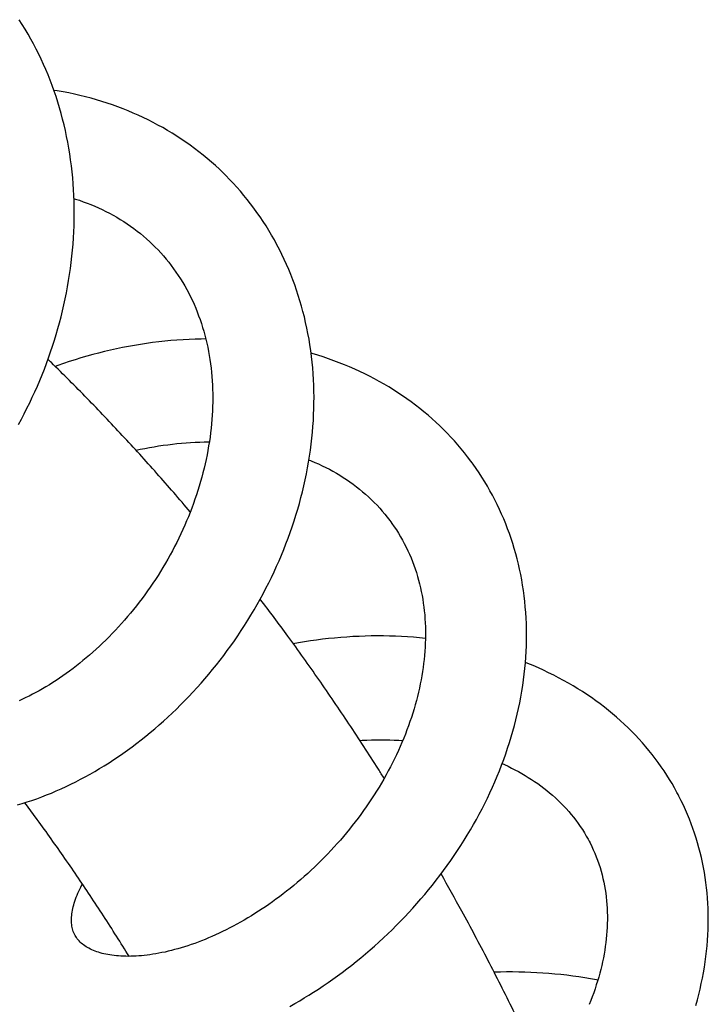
# Model space of a CAD drawing. Header units: millimetres. Extents: x 198 to 322, y 60 to 268.
# Tile 46 of 110: x 230.55 to 234.31, y 140.1 to 145.49. Entities that reach past the tile are written whole.
import ezdxf

# ---------------------------------------------------------------- set-up
doc = ezdxf.new("R2010")
doc.units = ezdxf.units.MM
doc.header["$LTSCALE"] = 30.734
doc.layers.get('0').update_dxf_attribs({"linetype": 'CONTINUOUS'})

msp = doc.modelspace()

# ---------------------------------------------------------------- linework, layer by layer
at = {"color": 7, "linetype": 'Continuous'}
for points in [[(230.5396, 143.2715), (230.5555, 143.3007), (230.571, 143.3302), (230.5861, 143.36), (230.6009, 143.39), (230.6153, 143.4202), (230.6293, 143.4506), (230.6429, 143.4813), (230.6561, 143.5121), (230.6689, 143.5431), (230.6812, 143.5743), (230.6931, 143.6056), (230.7046, 143.6371), (230.7157, 143.6687), (230.7264, 143.7005), (230.7366, 143.7324), (230.7463, 143.7644), (230.7556, 143.7965), (230.7645, 143.8288), (230.7729, 143.8612), (230.7809, 143.8938), (230.7885, 143.9266), (230.7956, 143.9595), (230.8023, 143.9926), (230.8084, 144.0258), (230.8142, 144.059), (230.8194, 144.0923), (230.8242, 144.1257), (230.8285, 144.1591), (230.8323, 144.1925), (230.8356, 144.226), (230.8384, 144.2594), (230.8407, 144.2928), (230.8425, 144.3262), (230.8438, 144.3594), (230.8446, 144.3926), (230.8449, 144.4257), (230.8447, 144.4587), (230.844, 144.4916), (230.8428, 144.5244), (230.8411, 144.5572), (230.8389, 144.5899), (230.8362, 144.6226), (230.833, 144.6553), (230.8292, 144.6879), (230.825, 144.7204), (230.8202, 144.7528), (230.815, 144.785), (230.8092, 144.8171), (230.8029, 144.8491), (230.7961, 144.8808), (230.7889, 144.9124), (230.7811, 144.9438), (230.7728, 144.9749), (230.7641, 145.0058), (230.7548, 145.0364), (230.7451, 145.0668), (230.7349, 145.0969), (230.7243, 145.1267), (230.7131, 145.1563), (230.7015, 145.1855), (230.6894, 145.2145), (230.6769, 145.2431), (230.6639, 145.2715), (230.6504, 145.2996), (230.6365, 145.3274), (230.6221, 145.3549), (230.6073, 145.3821), (230.592, 145.409), (230.5762, 145.4356), (230.5601, 145.4619), (230.5434, 145.4879)], [(231.6681, 144.6407), (231.6601, 144.6485), (231.639, 144.6688), (231.6174, 144.6887), (231.5955, 144.7082), (231.5731, 144.7273), (231.5503, 144.7461), (231.5271, 144.7645), (231.5036, 144.7825), (231.4797, 144.8001), (231.4554, 144.8172), (231.4308, 144.834), (231.4059, 144.8503), (231.3806, 144.8662), (231.355, 144.8817), (231.329, 144.8967), (231.3028, 144.9112), (231.2764, 144.9253), (231.2496, 144.9389), (231.2226, 144.952), (231.1953, 144.9647), (231.1678, 144.9769), (231.1399, 144.9886), (231.1118, 144.9999), (231.0833, 145.0107), (231.0546, 145.0211), (231.0255, 145.031), (230.9962, 145.0404), (230.9666, 145.0493), (230.9367, 145.0578), (230.9065, 145.0657), (230.8761, 145.0732), (230.8454, 145.0802), (230.8145, 145.0867), (230.7834, 145.0926), (230.7521, 145.0981), (230.7334, 145.101)], [(231.7543, 144.5483), (231.735, 144.5703), (231.7153, 144.5919), (231.6953, 144.6132), (231.6748, 144.634), (231.6681, 144.6407)], [(230.534, 141.1881), (230.5604, 141.1959), (230.5868, 141.2042), (230.6134, 141.2131), (230.64, 141.2224), (230.6666, 141.2322), (230.6933, 141.2426), (230.7199, 141.2534), (230.7466, 141.2647), (230.7732, 141.2765), (230.7998, 141.2888), (230.8263, 141.3015), (230.8528, 141.3147), (230.8791, 141.3284), (230.9054, 141.3425), (230.9316, 141.357), (230.9577, 141.3719), (230.9836, 141.3873), (231.0094, 141.4031), (231.0351, 141.4193), (231.0607, 141.436), (231.0861, 141.4531), (231.1114, 141.4706), (231.1366, 141.4885), (231.1617, 141.5069), (231.1866, 141.5257), (231.2115, 141.5449), (231.2361, 141.5646), (231.2606, 141.5847), (231.285, 141.6052), (231.3092, 141.6261), (231.3332, 141.6473), (231.357, 141.669), (231.3806, 141.691), (231.4039, 141.7134), (231.427, 141.7361), (231.4498, 141.7592), (231.4724, 141.7826), (231.4947, 141.8063), (231.5167, 141.8303), (231.5385, 141.8546), (231.5599, 141.8792), (231.5811, 141.9042), (231.6019, 141.9294), (231.6225, 141.9549), (231.6427, 141.9808), (231.6627, 142.0069), (231.6824, 142.0334), (231.7018, 142.0602), (231.721, 142.0874), (231.7398, 142.1149), (231.7583, 142.1426), (231.7765, 142.1707), (231.7944, 142.1991), (231.8119, 142.2277), (231.829, 142.2565), (231.8458, 142.2856), (231.8622, 142.3149), (231.8782, 142.3445), (231.8939, 142.3742), (231.9091, 142.4041), (231.9239, 142.4342), (231.9383, 142.4645), (231.9522, 142.4948), (231.9657, 142.5254), (231.9788, 142.556), (231.9914, 142.5868), (232.0036, 142.6177), (232.0154, 142.6488), (232.0267, 142.6801), (232.0376, 142.7116), (232.0481, 142.7432), (232.0581, 142.775), (232.0677, 142.8069), (232.0768, 142.839), (232.0855, 142.8711), (232.0937, 142.9034), (232.1014, 142.9358), (232.1087, 142.9682), (232.1154, 143.0007), (232.1217, 143.0332), (232.1274, 143.0658), (232.1327, 143.0984), (232.1374, 143.131), (232.1417, 143.1635), (232.1454, 143.196), (232.1486, 143.2285), (232.1513, 143.2609), (232.1535, 143.2932), (232.1551, 143.3254), (232.1563, 143.3575), (232.1569, 143.3895), (232.157, 143.4215), (232.1566, 143.4535), (232.1557, 143.4856), (232.1543, 143.5175), (232.1523, 143.5494), (232.1498, 143.5813), (232.1468, 143.6129), (232.1433, 143.6445), (232.1392, 143.6759), (232.1347, 143.7071), (232.1296, 143.7381), (232.124, 143.769), (232.1179, 143.7996), (232.1113, 143.83), (232.1043, 143.8601), (232.0967, 143.89), (232.0886, 143.9197), (232.0801, 143.9491), (232.071, 143.9783), (232.0615, 144.0071), (232.0515, 144.0358), (232.041, 144.0641), (232.03, 144.0922), (232.0185, 144.1201), (232.0066, 144.1477), (231.9942, 144.175), (231.9813, 144.2021), (231.968, 144.2289), (231.9541, 144.2554), (231.9399, 144.2817), (231.9251, 144.3076), (231.9099, 144.3332), (231.8943, 144.3585), (231.8782, 144.3835), (231.8617, 144.4082), (231.8448, 144.4325), (231.8275, 144.4564), (231.8098, 144.4799), (231.7917, 144.5031), (231.7732, 144.5259), (231.7543, 144.5483)], [(230.8434, 144.5083), (230.8516, 144.5058), (230.873, 144.4988), (230.8942, 144.4914), (230.9153, 144.4836), (230.9362, 144.4754), (230.9569, 144.4668), (230.9775, 144.4577), (230.9978, 144.4482), (231.018, 144.4383), (231.038, 144.428), (231.0578, 144.4172), (231.0774, 144.406), (231.0967, 144.3944), (231.1158, 144.3824), (231.1347, 144.3699), (231.1532, 144.3571), (231.1715, 144.3439), (231.1894, 144.3303), (231.207, 144.3163), (231.2242, 144.302)], [(231.2242, 144.302), (231.2411, 144.2874), (231.2576, 144.2724), (231.2737, 144.2572), (231.2812, 144.2498)], [(231.2811, 144.2499), (231.2879, 144.2432), (231.3033, 144.2273), (231.3184, 144.211), (231.3331, 144.1944), (231.3475, 144.1774), (231.3616, 144.1601), (231.3753, 144.1424), (231.3886, 144.1244), (231.4016, 144.1061), (231.4142, 144.0875), (231.4264, 144.0686), (231.4382, 144.0494), (231.4496, 144.03), (231.4606, 144.0103), (231.4712, 143.9903), (231.4813, 143.9702), (231.4911, 143.9498), (231.5004, 143.9293), (231.5093, 143.9085), (231.5177, 143.8877), (231.5257, 143.8667), (231.5333, 143.8456), (231.5405, 143.8244), (231.5472, 143.8031), (231.5535, 143.7816), (231.5595, 143.76), (231.565, 143.7382), (231.5702, 143.7163), (231.575, 143.6941), (231.5794, 143.6717), (231.5835, 143.6492), (231.5871, 143.6264), (231.5904, 143.6035), (231.5933, 143.5805), (231.5958, 143.5574), (231.598, 143.5341), (231.5997, 143.5108), (231.6011, 143.4873), (231.602, 143.4638), (231.6026, 143.4402), (231.6028, 143.4166), (231.6027, 143.393), (231.6021, 143.3695), (231.6012, 143.3459), (231.5999, 143.3222), (231.5982, 143.2984), (231.5962, 143.2746), (231.5938, 143.2506), (231.591, 143.2265), (231.5879, 143.2023), (231.5843, 143.1781), (231.5804, 143.1538), (231.5762, 143.1294), (231.5715, 143.105), (231.5665, 143.0805), (231.5612, 143.0561), (231.5554, 143.0316), (231.5493, 143.0072), (231.5429, 142.9828), (231.5361, 142.9585), (231.5289, 142.9342), (231.5215, 142.9099), (231.5136, 142.8858), (231.5055, 142.8618), (231.497, 142.8379), (231.4882, 142.814), (231.4791, 142.7902), (231.4696, 142.7665), (231.4598, 142.7429), (231.4496, 142.7194), (231.4391, 142.6958), (231.4283, 142.6724), (231.4171, 142.649), (231.4057, 142.6257), (231.3939, 142.6026), (231.3818, 142.5795), (231.3694, 142.5567), (231.3567, 142.534), (231.3437, 142.5114), (231.3305, 142.4891), (231.317, 142.467), (231.3033, 142.4451), (231.2893, 142.4234), (231.2751, 142.4019), (231.2606, 142.3807), (231.2459, 142.3597), (231.231, 142.339), (231.2159, 142.3184), (231.2005, 142.2982), (231.1849, 142.2781), (231.1691, 142.2582), (231.153, 142.2386), (231.1368, 142.2192), (231.1203, 142.2001), (231.1036, 142.1812), (231.0867, 142.1625), (231.0697, 142.1442), (231.0524, 142.1261), (231.0351, 142.1083), (231.0176, 142.0909), (231, 142.0738), (230.9823, 142.057), (230.9645, 142.0406), (230.9467, 142.0245), (230.9287, 142.0088), (230.9107, 141.9934), (230.8926, 141.9783), (230.8745, 141.9636), (230.8563, 141.9492), (230.838, 141.9351), (230.8196, 141.9214), (230.8012, 141.9081), (230.7827, 141.895), (230.7642, 141.8824), (230.7457, 141.87), (230.7271, 141.858), (230.7085, 141.8464), (230.69, 141.8351), (230.6714, 141.8243), (230.6529, 141.8137), (230.6345, 141.8036), (230.6161, 141.7938), (230.5978, 141.7845), (230.5796, 141.7755), (230.5615, 141.7669), (230.5435, 141.7587)], [(231.5647, 143.7395), (231.5399, 143.7393), (231.5067, 143.7386), (231.4735, 143.7373), (231.4403, 143.7356), (231.407, 143.7334), (231.3736, 143.7307), (231.3403, 143.7276), (231.307, 143.7239), (231.2736, 143.7198), (231.2404, 143.7153), (231.2072, 143.7102), (231.1741, 143.7047), (231.1411, 143.6988), (231.1083, 143.6924), (231.0755, 143.6856), (231.0429, 143.6784), (231.0104, 143.6707), (230.978, 143.6626), (230.9457, 143.6541), (230.9136, 143.6452), (230.8815, 143.6358), (230.8495, 143.626), (230.8177, 143.6157), (230.7859, 143.6051), (230.7543, 143.594), (230.7406, 143.589)], [(233.022, 143.0616), (233.015, 143.0711), (232.9978, 143.0938), (232.9803, 143.1162), (232.9623, 143.1382), (232.9439, 143.1598), (232.9251, 143.1812), (232.9058, 143.2022), (232.8861, 143.223), (232.8659, 143.2434), (232.8453, 143.2635), (232.8243, 143.2832), (232.8028, 143.3026), (232.7809, 143.3217), (232.7586, 143.3405), (232.7359, 143.3589), (232.7128, 143.3769), (232.6892, 143.3946), (232.6653, 143.4118), (232.641, 143.4287), (232.6164, 143.4452), (232.5913, 143.4613), (232.566, 143.4769), (232.5403, 143.4922), (232.5143, 143.507), (232.488, 143.5213), (232.4614, 143.5352), (232.4345, 143.5487), (232.4073, 143.5618), (232.3797, 143.5744), (232.3518, 143.5866), (232.3235, 143.5984), (232.2949, 143.6097), (232.266, 143.6206), (232.2367, 143.6311), (232.2072, 143.6411), (232.1773, 143.6506), (232.1471, 143.6597), (232.1411, 143.6614)], [(231.1828, 143.1304), (231.2062, 143.1354), (231.2313, 143.1404), (231.2564, 143.1452), (231.2815, 143.1496), (231.3066, 143.1536), (231.3318, 143.1573), (231.3569, 143.1607), (231.382, 143.1638), (231.4071, 143.1665), (231.432, 143.1689), (231.457, 143.1709), (231.4818, 143.1726), (231.5065, 143.1739), (231.5312, 143.1749), (231.5556, 143.1755), (231.5799, 143.1758), (231.584, 143.1758)], [(232.1037, 140.131), (232.1281, 140.146), (232.1546, 140.1627), (232.1811, 140.1798), (232.2074, 140.1973), (232.2337, 140.2153), (232.2598, 140.2336), (232.2859, 140.2523), (232.3118, 140.2714), (232.3375, 140.2909), (232.3631, 140.3108), (232.3885, 140.331), (232.4138, 140.3516), (232.4388, 140.3725), (232.4636, 140.3938), (232.4882, 140.4154), (232.5126, 140.4373), (232.5367, 140.4595), (232.5605, 140.482), (232.5841, 140.5048), (232.6075, 140.528), (232.6305, 140.5514), (232.6534, 140.5751), (232.6759, 140.5992), (232.6981, 140.6235), (232.7201, 140.6481), (232.7418, 140.6731), (232.7632, 140.6983), (232.7844, 140.7238), (232.8052, 140.7496), (232.8257, 140.7757), (232.846, 140.8021), (232.8659, 140.8289), (232.8856, 140.8558), (232.9049, 140.8831), (232.9238, 140.9106), (232.9424, 140.9384), (232.9606, 140.9663), (232.9785, 140.9945), (232.9959, 141.0228), (233.0129, 141.0514), (233.0295, 141.0801), (233.0457, 141.109), (233.0615, 141.138), (233.0768, 141.1671), (233.0916, 141.1963), (233.1061, 141.2257), (233.1201, 141.2552), (233.1337, 141.285), (233.1468, 141.3149), (233.1596, 141.3451), (233.1719, 141.3754), (233.1838, 141.4059), (233.1952, 141.4366), (233.2062, 141.4673), (233.2167, 141.4982), (233.2268, 141.5292), (233.2363, 141.5603), (233.2454, 141.5915), (233.2539, 141.6227), (233.262, 141.6539), (233.2695, 141.6852), (233.2765, 141.7165), (233.283, 141.7478), (233.289, 141.779), (233.2945, 141.8102), (233.2994, 141.8414), (233.3038, 141.8725), (233.3077, 141.9036), (233.3111, 141.9347), (233.3139, 141.9657), (233.3162, 141.9966), (233.318, 142.0275), (233.3193, 142.0584), (233.32, 142.0892), (233.3202, 142.1199), (233.3199, 142.1506), (233.3191, 142.1811), (233.3177, 142.2116), (233.3158, 142.242), (233.3134, 142.2722), (233.3105, 142.3023), (233.307, 142.3322), (233.3031, 142.3619), (233.2986, 142.3914), (233.2936, 142.4207), (233.2881, 142.4498), (233.2821, 142.4787), (233.2756, 142.5073), (233.2687, 142.5356), (233.2612, 142.5637), (233.2533, 142.5915), (233.2449, 142.6191), (233.236, 142.6465), (233.2266, 142.6736), (233.2167, 142.7006), (233.2063, 142.7274), (233.1954, 142.7541), (233.184, 142.7805), (233.1721, 142.8067), (233.1598, 142.8326), (233.147, 142.8582), (233.1337, 142.8836), (233.1199, 142.9087), (233.1057, 142.9336), (233.0911, 142.9581), (233.076, 142.9824), (233.0605, 143.0063), (233.0445, 143.0299), (233.0281, 143.0532), (233.022, 143.0616)], [(232.1294, 143.0778), (232.1422, 143.0726), (232.1623, 143.064), (232.1823, 143.0551), (232.2021, 143.0458), (232.2217, 143.0361), (232.2411, 143.0259), (232.2603, 143.0154), (232.2794, 143.0045), (232.2983, 142.9932), (232.3169, 142.9815), (232.3353, 142.9694), (232.3534, 142.9569), (232.3713, 142.9441), (232.3888, 142.9308), (232.406, 142.9173), (232.4228, 142.9034), (232.4394, 142.8891), (232.4555, 142.8745), (232.4713, 142.8596), (232.4868, 142.8443), (232.5018, 142.8287), (232.5165, 142.8129), (232.5307, 142.7967), (232.5446, 142.7802)], [(232.5446, 142.7802), (232.5581, 142.7634), (232.5711, 142.7464), (232.5777, 142.7375)], [(232.5777, 142.7375), (232.5836, 142.7292), (232.5959, 142.7116), (232.6077, 142.6937), (232.6192, 142.6755), (232.6303, 142.657), (232.641, 142.6382), (232.6512, 142.6191), (232.6611, 142.5999), (232.6704, 142.5804), (232.6794, 142.5607), (232.6879, 142.5409), (232.6959, 142.5209), (232.7035, 142.5007), (232.7106, 142.4804), (232.7173, 142.46), (232.7236, 142.4396), (232.7293, 142.419), (232.7347, 142.3983), (232.7396, 142.3775), (232.7441, 142.3567), (232.7482, 142.3356), (232.7518, 142.3145), (232.7551, 142.2932), (232.758, 142.2717), (232.7605, 142.2501), (232.7626, 142.2283), (232.7643, 142.2065), (232.7656, 142.1845), (232.7664, 142.1625), (232.7669, 142.1404), (232.767, 142.1183), (232.7668, 142.0961), (232.7661, 142.0738), (232.765, 142.0515), (232.7636, 142.0292), (232.7618, 142.0069), (232.7596, 141.9846), (232.757, 141.9624), (232.7541, 141.9402), (232.7508, 141.9179), (232.7472, 141.8955), (232.7431, 141.8731), (232.7387, 141.8505), (232.7339, 141.8278), (232.7288, 141.805), (232.7232, 141.7822), (232.7173, 141.7593), (232.711, 141.7364), (232.7044, 141.7135), (232.6974, 141.6906), (232.69, 141.6676), (232.6823, 141.6447), (232.6742, 141.6218), (232.6658, 141.599), (232.657, 141.5762), (232.648, 141.5534), (232.6385, 141.5308), (232.6288, 141.5082), (232.6187, 141.4857), (232.6083, 141.4633), (232.5975, 141.4409), (232.5864, 141.4186), (232.575, 141.3964), (232.5632, 141.3742), (232.5512, 141.3521), (232.5387, 141.33), (232.526, 141.3081), (232.5129, 141.2862), (232.4996, 141.2644), (232.4859, 141.2427), (232.4719, 141.2212), (232.4576, 141.1998), (232.4431, 141.1785), (232.4283, 141.1575), (232.4132, 141.1365), (232.3979, 141.1158), (232.3823, 141.0953), (232.3665, 141.075), (232.3505, 141.0549), (232.3342, 141.035), (232.3178, 141.0154), (232.3011, 140.996), (232.2842, 140.9768), (232.2671, 140.9578), (232.2498, 140.939), (232.2322, 140.9203), (232.2144, 140.9019), (232.1964, 140.8837), (232.1781, 140.8657), (232.1597, 140.848), (232.1411, 140.8305), (232.1224, 140.8132), (232.1035, 140.7962), (232.0844, 140.7795), (232.0653, 140.7631), (232.046, 140.747), (232.0267, 140.7312), (232.0072, 140.7157), (231.9877, 140.7005), (231.9681, 140.6857), (231.9485, 140.6712), (231.9289, 140.657), (231.9092, 140.6432), (231.8912, 140.6308)], [(232.7668, 142.1002), (232.7342, 142.1035), (232.7016, 142.1063), (232.6688, 142.1086), (232.6359, 142.1105), (232.6029, 142.112), (232.5698, 142.113), (232.5366, 142.1136), (232.5033, 142.1137), (232.47, 142.1133), (232.4366, 142.1125), (232.4033, 142.1113), (232.3699, 142.1097), (232.3365, 142.1076), (232.3032, 142.105), (232.2699, 142.1021), (232.2367, 142.0987), (232.2035, 142.0949), (232.1704, 142.0908), (232.1374, 142.0861), (232.1045, 142.0811), (232.0716, 142.0757), (232.0438, 142.0708)], [(234.1493, 141.246), (234.1434, 141.257), (234.1302, 141.281), (234.1166, 141.3047), (234.1024, 141.3281), (234.0878, 141.3514), (234.0728, 141.3743), (234.0572, 141.3971), (234.0412, 141.4196), (234.0247, 141.4418), (234.0077, 141.4638), (233.9903, 141.4856), (233.9724, 141.5071), (233.954, 141.5283), (233.9351, 141.5492), (233.9158, 141.5699), (233.8961, 141.5902), (233.8759, 141.6102), (233.8553, 141.63), (233.8343, 141.6493), (233.8128, 141.6684), (233.791, 141.6871), (233.7687, 141.7055), (233.746, 141.7235), (233.7229, 141.7412), (233.6994, 141.7586), (233.6754, 141.7756), (233.651, 141.7922), (233.6262, 141.8086), (233.6009, 141.8245), (233.5753, 141.8401), (233.5492, 141.8553), (233.5227, 141.8702), (233.4959, 141.8846), (233.4687, 141.8987), (233.4411, 141.9123), (233.4132, 141.9256), (233.385, 141.9384), (233.3565, 141.9507), (233.3277, 141.9626), (233.3141, 141.968)], [(232.4075, 141.5418), (232.42, 141.5425), (232.4455, 141.5436), (232.4709, 141.5444), (232.4962, 141.5448), (232.5215, 141.545), (232.5466, 141.5448), (232.5715, 141.5443), (232.5963, 141.5435), (232.6209, 141.5424), (232.6428, 141.5412)], [(233.187, 141.4144), (233.1995, 141.4088), (233.2189, 141.3997), (233.238, 141.3903), (233.2569, 141.3806), (233.2755, 141.3707), (233.2938, 141.3604), (233.3118, 141.3499), (233.3295, 141.3392), (233.347, 141.3281), (233.3642, 141.3167), (233.3811, 141.305), (233.3979, 141.2929), (233.4144, 141.2805), (233.4307, 141.2678), (233.4467, 141.2546), (233.4626, 141.241), (233.4781, 141.2271), (233.4934, 141.2128), (233.5083, 141.1982), (233.523, 141.1833), (233.5372, 141.168), (233.5511, 141.1524), (233.5646, 141.1365), (233.5776, 141.1203), (233.5903, 141.1039), (233.6025, 141.0872), (233.6143, 141.0702), (233.6257, 141.053), (233.6366, 141.0356), (233.6471, 141.0179)], [(234.1901, 141.1616), (234.1787, 141.1866), (234.1668, 141.2114), (234.1545, 141.2359), (234.1493, 141.246)], [(234.2466, 140.0901), (234.2549, 140.12), (234.2626, 140.1499), (234.2699, 140.1797), (234.2766, 140.2096), (234.2828, 140.2394), (234.2884, 140.2691), (234.2935, 140.2989), (234.298, 140.3285), (234.302, 140.3581), (234.3054, 140.3877), (234.3083, 140.4172), (234.3107, 140.4466), (234.3126, 140.4759), (234.3139, 140.5051), (234.3146, 140.5342), (234.3149, 140.5632), (234.3146, 140.5922), (234.3138, 140.6209), (234.3125, 140.6496), (234.3106, 140.6781), (234.3082, 140.7065), (234.3053, 140.7347), (234.3019, 140.7628), (234.298, 140.7906), (234.2935, 140.8184), (234.2886, 140.8459), (234.2831, 140.8732), (234.2772, 140.9003), (234.2707, 140.9273), (234.2637, 140.954), (234.2563, 140.9806), (234.2483, 141.007), (234.2399, 141.0332), (234.2309, 141.0593), (234.2215, 141.0852), (234.2115, 141.1109), (234.2011, 141.1363), (234.1901, 141.1616)], [(233.6471, 141.0179), (233.6571, 141), (233.6626, 140.9897)], [(233.6626, 140.9898), (233.6677, 140.9799), (233.6769, 140.9613), (233.6856, 140.9425), (233.6939, 140.9235), (233.7017, 140.9043), (233.709, 140.8849), (233.7159, 140.8654), (233.7222, 140.8457), (233.7281, 140.8259), (233.7336, 140.8059), (233.7385, 140.7859), (233.743, 140.7657), (233.747, 140.7454), (233.7505, 140.7251), (233.7536, 140.7046), (233.7562, 140.6841), (233.7584, 140.6636), (233.7601, 140.6429), (233.7614, 140.6222), (233.7623, 140.6015), (233.7627, 140.5807), (233.7627, 140.5598), (233.7623, 140.5388), (233.7615, 140.5178), (233.7603, 140.4968), (233.7586, 140.4758), (233.7566, 140.4549), (233.7541, 140.434), (233.7513, 140.4132), (233.7481, 140.3925), (233.7446, 140.3717), (233.7406, 140.3508), (233.7363, 140.3298), (233.7316, 140.3088), (233.7264, 140.2876), (233.7209, 140.2664), (233.715, 140.2451), (233.7087, 140.2237), (233.7021, 140.2024), (233.695, 140.1809), (233.6876, 140.1595), (233.6798, 140.138), (233.6716, 140.1165), (233.6631, 140.0951)], [(230.8534, 140.4669), (230.8499, 140.4728), (230.846, 140.4802), (230.8426, 140.4876), (230.8397, 140.495), (230.8372, 140.5024), (230.8351, 140.5098), (230.8334, 140.5173), (230.832, 140.525), (230.8309, 140.5328), (230.8301, 140.5407), (230.8296, 140.5488), (230.8295, 140.5571), (230.8296, 140.5657), (230.83, 140.5744), (230.8308, 140.5833), (230.8319, 140.5924), (230.8333, 140.6018), (230.835, 140.6113), (230.837, 140.6209), (230.8393, 140.6308), (230.8419, 140.6408), (230.8448, 140.6509), (230.8481, 140.6612), (230.8517, 140.6717), (230.8556, 140.6824), (230.8599, 140.6933), (230.8645, 140.7044), (230.8695, 140.7156), (230.8749, 140.727), (230.8806, 140.7385), (230.8866, 140.7502), (230.8894, 140.7553)], [(231.8912, 140.6308), (231.8732, 140.6187), (231.8536, 140.6058), (231.8339, 140.5933), (231.8142, 140.581), (231.7944, 140.5691), (231.7747, 140.5575), (231.7549, 140.5462), (231.7352, 140.5352), (231.7154, 140.5246), (231.6957, 140.5143), (231.6761, 140.5043), (231.6566, 140.4947), (231.6372, 140.4855), (231.6178, 140.4766), (231.5986, 140.468), (231.5794, 140.4598), (231.5604, 140.4519), (231.5415, 140.4443), (231.5226, 140.4371), (231.5039, 140.4302), (231.4853, 140.4236), (231.4668, 140.4173), (231.4484, 140.4114), (231.4302, 140.4058), (231.4122, 140.4006), (231.3943, 140.3956), (231.3766, 140.391), (231.3591, 140.3868), (231.3419, 140.3828), (231.3248, 140.3792), (231.3081, 140.3759), (231.2915, 140.3729), (231.2753, 140.3702), (231.2593, 140.3678), (231.2437, 140.3657), (231.2283, 140.3639), (231.2131, 140.3624), (231.1982, 140.3612), (231.1834, 140.3603), (231.1689, 140.3596), (231.1546, 140.3592), (231.1406, 140.359), (231.1269, 140.3591), (231.1135, 140.3595), (231.1004, 140.3601), (231.0877, 140.361), (231.0752, 140.362), (231.0631, 140.3634), (231.0512, 140.3649), (231.0398, 140.3666), (231.0287, 140.3686), (231.0179, 140.3707), (231.0075, 140.373), (230.9973, 140.3755), (230.9875, 140.3782), (230.9779, 140.3811), (230.9685, 140.3842), (230.9594, 140.3875), (230.9505, 140.391), (230.9419, 140.3947), (230.9334, 140.3987), (230.9253, 140.4029), (230.9174, 140.4072), (230.9099, 140.4118), (230.9026, 140.4165), (230.8957, 140.4215), (230.8892, 140.4266), (230.883, 140.4319), (230.8771, 140.4374), (230.8715, 140.4431), (230.8663, 140.4491), (230.8613, 140.4553), (230.8567, 140.4618), (230.8533, 140.4669)], [(233.7104, 140.2293), (233.7031, 140.2307), (233.6709, 140.2364), (233.6386, 140.2417), (233.6062, 140.2466), (233.5737, 140.2511), (233.5412, 140.2551), (233.5085, 140.2588), (233.4757, 140.262), (233.4428, 140.2649), (233.4099, 140.2673), (233.3768, 140.2693), (233.3436, 140.2709), (233.3104, 140.2722), (233.2772, 140.273), (233.2439, 140.2734), (233.2106, 140.2735), (233.1773, 140.2731), (233.144, 140.2724), (233.1425, 140.2723)], [(232.0249, 140.0852), (232.0519, 140.1005), (232.0789, 140.1162), (232.1037, 140.131)]]:
    msp.add_lwpolyline(points, dxfattribs=at)
for points, knots in [([(231.4798, 142.7922), (231.4197, 142.8634), (231.2974, 143.0048), (231.1092, 143.2122), (230.9167, 143.4143), (230.7796, 143.5514), (230.7073, 143.6217), (230.7012, 143.6276)], [0, 0, 0, 0, 0.279707, 0.560839, 0.839876, 1.11711, 1.142413, 1.142413, 1.142413, 1.142413]), ([(232.5408, 141.3335), (232.5303, 141.3504), (232.4672, 141.4506), (232.3495, 141.6322), (232.1844, 141.8751), (232.0222, 142.1026), (231.9136, 142.2481), (231.8624, 142.3152)], [0, 0, 0, 0, 0.059606, 0.35541, 0.649054, 0.940466, 1.193651, 1.193651, 1.193651, 1.193651]), ([(231.1449, 140.3591), (231.1222, 140.3959), (231.0526, 140.5075), (230.9335, 140.6914), (230.7856, 140.9088), (230.665, 141.0776), (230.5938, 141.1739), (230.5741, 141.2003)], [0, 0, 0, 0, 0.12965, 0.394604, 0.657455, 0.918233, 1.016904, 1.016904, 1.016904, 1.016904]), ([(233.4271, 139.6866), (233.4121, 139.7192), (233.3535, 139.8455), (233.2489, 140.0633), (233.1102, 140.3376), (232.9779, 140.5864), (232.8907, 140.7431), (232.8524, 140.8107)], [0, 0, 0, 0, 0.107748, 0.417438, 0.724863, 1.029943, 1.262774, 1.262774, 1.262774, 1.262774])]:
    msp.add_open_spline(points, degree=3, knots=knots, dxfattribs=at)

doc.saveas('drawing.dxf')
